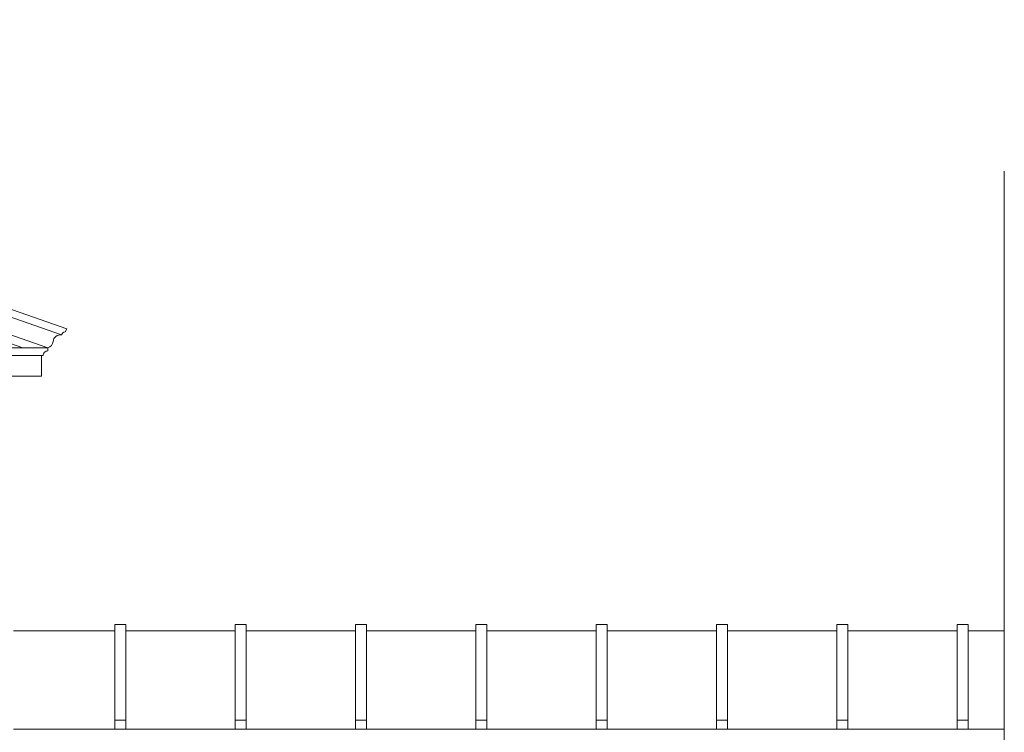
# Model space of a CAD drawing. Extents: x 0 to 286551, y -50 to 581131.
# Tile 207 of 207: x 277666 to 283940, y 566261 to 570800. Entities that reach past the tile are written whole.
import ezdxf

# ---------------------------------------------------------------- set-up
doc = ezdxf.new("R2010")
doc.units = 0
doc.header["$MEASUREMENT"] = 0
doc.layers.add('0.15 GRIJS', color=252, linetype='CONTINUOUS', lineweight=15)

msp = doc.modelspace()

# ---------------------------------------------------------------- linework, layer by layer
at = {"layer": '0.15 GRIJS'}
msp.add_line((283939.5, 566281.2), (277626.5, 566281.2), dxfattribs=at)
for points in [[(277966.1, 568830.2), (272336.5, 570799.9)], [(277932.4, 568791.9), (272336.5, 570749.8)], [(277846.1, 568710.2), (272336.5, 570637.9)], [(277686.4, 568710.2), (272336.5, 570582.1)], [(283939.5, 569834.8), (283939.5, 562340.2), (283569.5, 561970.2), (283619.5, 561910.2), (283619.5, 557988.2), (283419.5, 557788.2), (283519.5, 557668.2), (283519.5, 554828.2)], [(277806.1, 568660.2), (272336.5, 568660.2)], [(277626.5, 566908.1), (278272.8, 566908.1)], [(278342.8, 566908.1), (279039.6, 566908.1)], [(279109.6, 566908.1), (279806.3, 566908.1)], [(279876.3, 566908.1), (280573.1, 566908.1)], [(280643.1, 566908.1), (281339.8, 566908.1)], [(281409.8, 566908.1), (282106.6, 566908.1)], [(282176.6, 566908.1), (282873.3, 566908.1)], [(282943.3, 566908.1), (283640, 566908.1)], [(283939.5, 566908.1), (283710, 566908.1)]]:
    msp.add_lwpolyline(points, dxfattribs=at)
for points in [[(277966.1, 568830.2), (277956.1, 568812.9, 0.263698), (277932.4, 568791.9, 0.422657), (277879.2, 568751.1, -0.319501), (277846.1, 568710.2)], [(272336.5, 568710.2), (277846.1, 568710.2), (277846.1, 568690.2, 0.414214), (277816.1, 568660.2), (277806.1, 568660.2), (277806.1, 568530.2), (272336.5, 568530.2)]]:
    msp.add_lwpolyline(points, format="xyb", dxfattribs=at)
for points in [[(278272.8, 566337.8), (278342.8, 566337.8), (278342.8, 566948.1), (278272.8, 566948.1)], [(279039.6, 566337.8), (279109.6, 566337.8), (279109.6, 566948.1), (279039.6, 566948.1)], [(279806.3, 566337.8), (279876.3, 566337.8), (279876.3, 566948.1), (279806.3, 566948.1)], [(280573.1, 566337.8), (280643.1, 566337.8), (280643.1, 566948.1), (280573.1, 566948.1)], [(281339.8, 566337.8), (281409.8, 566337.8), (281409.8, 566948.1), (281339.8, 566948.1)], [(282106.6, 566337.8), (282176.6, 566337.8), (282176.6, 566948.1), (282106.6, 566948.1)], [(282873.3, 566337.8), (282943.3, 566337.8), (282943.3, 566948.1), (282873.3, 566948.1)], [(283640, 566337.8), (283710, 566337.8), (283710, 566948.1), (283640, 566948.1)], [(278272.8, 566281.2), (278342.8, 566281.2), (278342.8, 566337.8), (278272.8, 566337.8)], [(279039.6, 566281.2), (279109.6, 566281.2), (279109.6, 566337.8), (279039.6, 566337.8)], [(279806.3, 566281.2), (279876.3, 566281.2), (279876.3, 566337.8), (279806.3, 566337.8)], [(280573.1, 566281.2), (280643.1, 566281.2), (280643.1, 566337.8), (280573.1, 566337.8)], [(281339.8, 566281.2), (281409.8, 566281.2), (281409.8, 566337.8), (281339.8, 566337.8)], [(282106.6, 566281.2), (282176.6, 566281.2), (282176.6, 566337.8), (282106.6, 566337.8)], [(282873.3, 566281.2), (282943.3, 566281.2), (282943.3, 566337.8), (282873.3, 566337.8)], [(283640, 566281.2), (283710, 566281.2), (283710, 566337.8), (283640, 566337.8)]]:
    msp.add_lwpolyline(points, close=True, dxfattribs=at)

doc.saveas('drawing.dxf')
